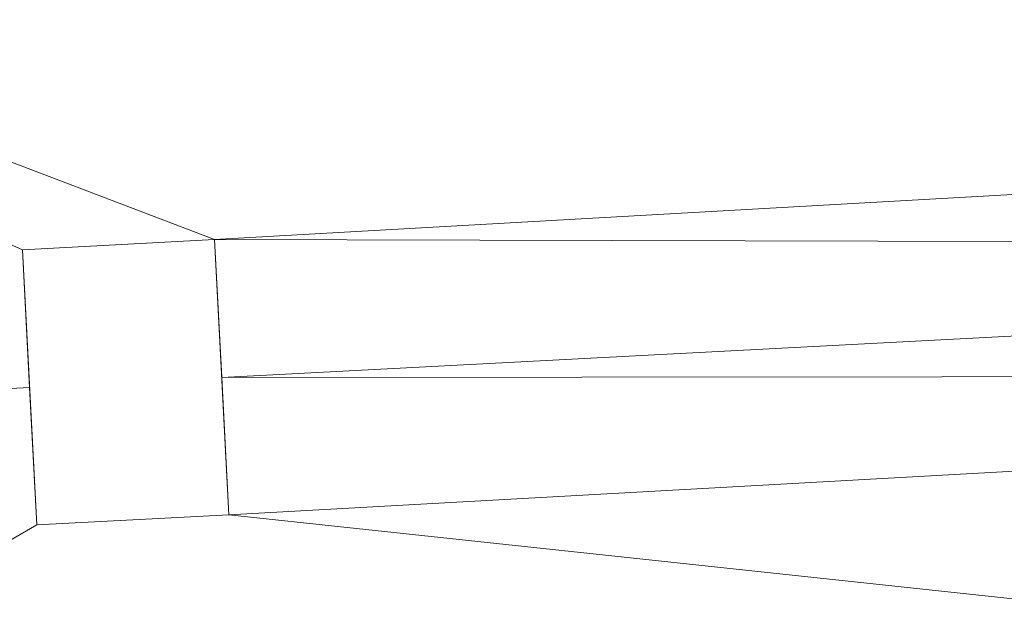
# Model space of a CAD drawing. Header units: millimetres. Extents: x -430348 to -225823, y -86243 to 5084.
# Tile 154 of 256: x -399233 to -394729, y -60803 to -58048. Entities that reach past the tile are written whole.
import ezdxf

# ---------------------------------------------------------------- set-up
doc = ezdxf.new("R2010")
doc.units = ezdxf.units.MM
doc.layers.add('A-GENM', color=13, linetype='Continuous', lineweight=9)
doc.layers.add('A-ROOF', color=132, linetype='Continuous', lineweight=9)

# ---------------------------------------------------------------- blocks, each defined once
blk = doc.blocks.new('Generic Models 39 - Generic Models 1-569908-_3D_ Copy 1')
at = {"layer": 'A-GENM'}
mesh = blk.add_polyface(dxfattribs=at)
corners = [(-398275.6, -60311.4, 67774), (-398341.5, -59053.1, 67774), (-399220.3, -59099.2, 67774), (-399154.4, -60357.5, 67774), (-385881.4, -59626.4, 67774), (-385947.8, -58358.1, 67774), (-386845.4, -58405.2, 67774), (-386778.9, -59673.4, 67774)]
mesh.append_faces([[corners[k] for k in face] for face in [(2, 3, 0, 1), (7, 4, 5, 6)]])
mesh = blk.add_polyface(dxfattribs=at)
corners = [(-398275.6, -60311.4, 65843.1), (-399154.4, -60357.5, 65843.1), (-399220.3, -59099.2, 65843.1), (-398341.5, -59053.1, 65843.1), (-385881.4, -59626.4, 65843.1), (-386778.9, -59673.4, 65843.1), (-386845.4, -58405.2, 65843.1), (-385947.8, -58358.1, 65843.1)]
mesh.append_faces([[corners[k] for k in face] for face in [(2, 3, 0, 1), (5, 6, 7, 4)]])
mesh = blk.add_polyface(dxfattribs=at)
corners = [(-399220.3, -59099.2, 67774), (-398341.5, -59053.1, 67774), (-398341.5, -59053.1, 66306.8), (-398341.5, -59053.1, 66184.7), (-398341.5, -59053.1, 65843.1), (-399220.3, -59099.2, 65843.1), (-399220.3, -59099.2, 66184.7), (-399220.3, -59099.2, 66306.8)]
mesh.append_faces([[corners[k] for k in face] for face in [(6, 3, 4, 5)]], dxfattribs={"vtx0": -1})
mesh.append_faces([[corners[k] for k in face] for face in [(7, 2, 3, 6)]], dxfattribs={"vtx0": -1, "vtx2": -1})
mesh.append_faces([[corners[k] for k in face] for face in [(0, 1, 2, 7)]], dxfattribs={"vtx2": -1})
mesh = blk.add_polyface(dxfattribs=at)
corners = [(-398341.5, -59053.1, 67774), (-398275.6, -60311.4, 67774), (-398275.6, -60311.4, 66309), (-398275.6, -60311.4, 66186.9), (-398275.6, -60311.4, 65843.1), (-398341.5, -59053.1, 65843.1), (-398341.5, -59053.1, 66184.7), (-398341.5, -59053.1, 66306.8)]
mesh.append_faces([[corners[k] for k in face] for face in [(6, 3, 4, 5)]], dxfattribs={"vtx0": -1})
mesh.append_faces([[corners[k] for k in face] for face in [(7, 2, 3, 6)]], dxfattribs={"vtx0": -1, "vtx2": -1})
mesh.append_faces([[corners[k] for k in face] for face in [(0, 1, 2, 7)]], dxfattribs={"vtx2": -1})
mesh = blk.add_polyface(dxfattribs=at)
corners = [(-399154.4, -60357.5, 67774), (-399220.3, -59099.2, 67774), (-399220.3, -59099.2, 66306.8), (-399220.3, -59099.2, 66184.7), (-399220.3, -59099.2, 65843.1), (-399154.4, -60357.5, 65843.1), (-399154.4, -60357.5, 66186.9), (-399154.4, -60357.5, 66309)]
mesh.append_faces([[corners[k] for k in face] for face in [(1, 2, 7, 0)]], dxfattribs={"vtx1": -1})
mesh.append_faces([[corners[k] for k in face] for face in [(6, 7, 2, 3)]], dxfattribs={"vtx1": -1, "vtx3": -1})
mesh.append_faces([[corners[k] for k in face] for face in [(3, 4, 5, 6)]], dxfattribs={"vtx3": -1})
mesh = blk.add_polyface(dxfattribs=at)
corners = [(-398275.6, -60311.4, 67774), (-399154.4, -60357.5, 67774), (-399154.4, -60357.5, 66309), (-399154.4, -60357.5, 66186.9), (-399154.4, -60357.5, 65843.1), (-398275.6, -60311.4, 65843.1), (-398275.6, -60311.4, 66186.9), (-398275.6, -60311.4, 66309)]
mesh.append_faces([[corners[k] for k in face] for face in [(6, 3, 4, 5)]], dxfattribs={"vtx0": -1})
mesh.append_faces([[corners[k] for k in face] for face in [(7, 2, 3, 6)]], dxfattribs={"vtx0": -1, "vtx2": -1})
mesh.append_faces([[corners[k] for k in face] for face in [(0, 1, 2, 7)]], dxfattribs={"vtx2": -1})

msp = doc.modelspace()

# ---------------------------------------------------------------- block references
at = {"layer": 'A-GENM'}
msp.add_blockref('Generic Models 39 - Generic Models 1-569908-_3D_ Copy 1', (0, 0), dxfattribs=at)

# ---------------------------------------------------------------- meshes
at = {"layer": 'A-ROOF'}
mesh = msp.add_polyface(dxfattribs=at)
corners = [(-401332.4, -59842.4, 66627), (-405048.8, -56496.1, 64150.9), (-380392.7, -55203.9, 64150.9), (-383738.9, -58920.3, 66627), (-385912.4, -59034.2, 66627), (-385947.8, -58358.1, 66152.9), (-386845.4, -58405.2, 66152.9), (-386809.9, -59081.3, 66627), (-398308.5, -59683.9, 66627), (-398341.5, -59053.1, 66184.7), (-399220.3, -59099.2, 66184.7), (-399187.3, -59729.9, 66627)]
mesh.append_faces([[corners[k] for k in face] for face in [(5, 2, 3, 4)]], dxfattribs={"vtx0": -1})
mesh.append_faces([[corners[k] for k in face] for face in [(10, 1, 9)]], dxfattribs={"vtx0": -1, "vtx1": -1})
mesh.append_faces([[corners[k] for k in face] for face in [(2, 5, 6, 1)]], dxfattribs={"vtx0": -1, "vtx2": -1})
mesh.append_faces([[corners[k] for k in face] for face in [(0, 1, 10, 11)]], dxfattribs={"vtx1": -1})
mesh.append_faces([[corners[k] for k in face] for face in [(6, 7, 9, 1)]], dxfattribs={"vtx1": -1, "vtx2": -1, "vtx3": -1})
mesh.append_faces([[corners[k] for k in face] for face in [(7, 8, 9)]], dxfattribs={"vtx2": -1})
mesh = msp.add_polyface(dxfattribs=at)
corners = [(-405048.8, -56496.1, 64273), (-401332.4, -59842.4, 66749), (-399187.3, -59729.9, 66749), (-399220.3, -59099.2, 66306.8), (-398341.5, -59053.1, 66306.8), (-398308.5, -59683.9, 66749), (-386809.9, -59081.3, 66749), (-386845.4, -58405.2, 66275), (-385947.8, -58358.1, 66275), (-385912.4, -59034.2, 66749), (-383738.9, -58920.3, 66749), (-380392.7, -55203.9, 64273)]
mesh.append_faces([[corners[k] for k in face] for face in [(3, 0, 1, 2)]], dxfattribs={"vtx0": -1})
mesh.append_faces([[corners[k] for k in face] for face in [(0, 3, 4, 7)]], dxfattribs={"vtx0": -1, "vtx2": -1, "vtx3": -1})
mesh.append_faces([[corners[k] for k in face] for face in [(10, 11, 8, 9), (6, 7, 4, 5)]], dxfattribs={"vtx1": -1})
mesh.append_faces([[corners[k] for k in face] for face in [(7, 8, 11, 0)]], dxfattribs={"vtx1": -1, "vtx3": -1})
mesh = msp.add_polyface(dxfattribs=at)
corners = [(-404678.7, -63558.8, 64150.9), (-401332.4, -59842.4, 66627), (-399187.3, -59729.9, 66627), (-399154.4, -60357.5, 66186.9), (-398275.6, -60311.4, 66186.9), (-398308.5, -59683.9, 66627), (-386809.9, -59081.3, 66627), (-386778.9, -59673.4, 66211.8), (-385881.4, -59626.4, 66211.8), (-385912.4, -59034.2, 66627), (-383738.9, -58920.3, 66627), (-380022.5, -62266.6, 64150.9)]
mesh.append_faces([[corners[k] for k in face] for face in [(3, 0, 1, 2)]], dxfattribs={"vtx0": -1})
mesh.append_faces([[corners[k] for k in face] for face in [(8, 11, 7)]], dxfattribs={"vtx0": -1, "vtx1": -1})
mesh.append_faces([[corners[k] for k in face] for face in [(0, 3, 4, 11)]], dxfattribs={"vtx0": -1, "vtx2": -1})
mesh.append_faces([[corners[k] for k in face] for face in [(10, 11, 8, 9)]], dxfattribs={"vtx1": -1})
mesh.append_faces([[corners[k] for k in face] for face in [(4, 5, 7, 11)]], dxfattribs={"vtx1": -1, "vtx2": -1, "vtx3": -1})
mesh.append_faces([[corners[k] for k in face] for face in [(5, 6, 7)]], dxfattribs={"vtx2": -1})
mesh = msp.add_polyface(dxfattribs=at)
corners = [(-401332.4, -59842.4, 66749), (-404678.7, -63558.8, 64273), (-380022.5, -62266.6, 64273), (-383738.9, -58920.3, 66749), (-385912.4, -59034.2, 66749), (-385881.4, -59626.4, 66333.9), (-386778.9, -59673.4, 66333.9), (-386809.9, -59081.3, 66749), (-398308.5, -59683.9, 66749), (-398275.6, -60311.4, 66309), (-399154.4, -60357.5, 66309), (-399187.3, -59729.9, 66749)]
mesh.append_faces([[corners[k] for k in face] for face in [(5, 2, 3, 4)]], dxfattribs={"vtx0": -1})
mesh.append_faces([[corners[k] for k in face] for face in [(2, 5, 6, 9)]], dxfattribs={"vtx0": -1, "vtx2": -1, "vtx3": -1})
mesh.append_faces([[corners[k] for k in face] for face in [(0, 1, 10, 11), (8, 9, 6, 7)]], dxfattribs={"vtx1": -1})
mesh.append_faces([[corners[k] for k in face] for face in [(9, 10, 1, 2)]], dxfattribs={"vtx1": -1, "vtx3": -1})
mesh = msp.add_polyface(dxfattribs=at)
corners = [(-398341.5, -59053.1, 66184.7), (-398341.5, -59053.1, 66306.8), (-399220.3, -59099.2, 66306.8), (-399220.3, -59099.2, 66184.7)]
mesh.append_faces([[corners[k] for k in face] for face in [(1, 2, 3, 0)]])
mesh = msp.add_polyface(dxfattribs=at)
corners = [(-398275.6, -60311.4, 66186.9), (-398275.6, -60311.4, 66309), (-398308.5, -59683.9, 66749), (-398341.5, -59053.1, 66306.8), (-398341.5, -59053.1, 66184.7), (-398308.5, -59683.9, 66627)]
mesh.append_faces([[corners[k] for k in face] for face in [(5, 2, 3, 4)]], dxfattribs={"vtx0": -1})
mesh.append_faces([[corners[k] for k in face] for face in [(1, 2, 5, 0)]], dxfattribs={"vtx1": -1})
mesh = msp.add_polyface(dxfattribs=at)
corners = [(-399220.3, -59099.2, 66184.7), (-399220.3, -59099.2, 66306.8), (-399187.3, -59729.9, 66749), (-399154.4, -60357.5, 66309), (-399154.4, -60357.5, 66186.9), (-399187.3, -59729.9, 66627)]
mesh.append_faces([[corners[k] for k in face] for face in [(5, 2, 3, 4)]], dxfattribs={"vtx0": -1})
mesh.append_faces([[corners[k] for k in face] for face in [(1, 2, 5, 0)]], dxfattribs={"vtx1": -1})
mesh = msp.add_polyface(dxfattribs=at)
corners = [(-398275.6, -60311.4, 66309), (-398275.6, -60311.4, 66186.9), (-399154.4, -60357.5, 66186.9), (-399154.4, -60357.5, 66309)]
mesh.append_faces([[corners[k] for k in face] for face in [(2, 3, 0, 1)]])

doc.saveas('drawing.dxf')
